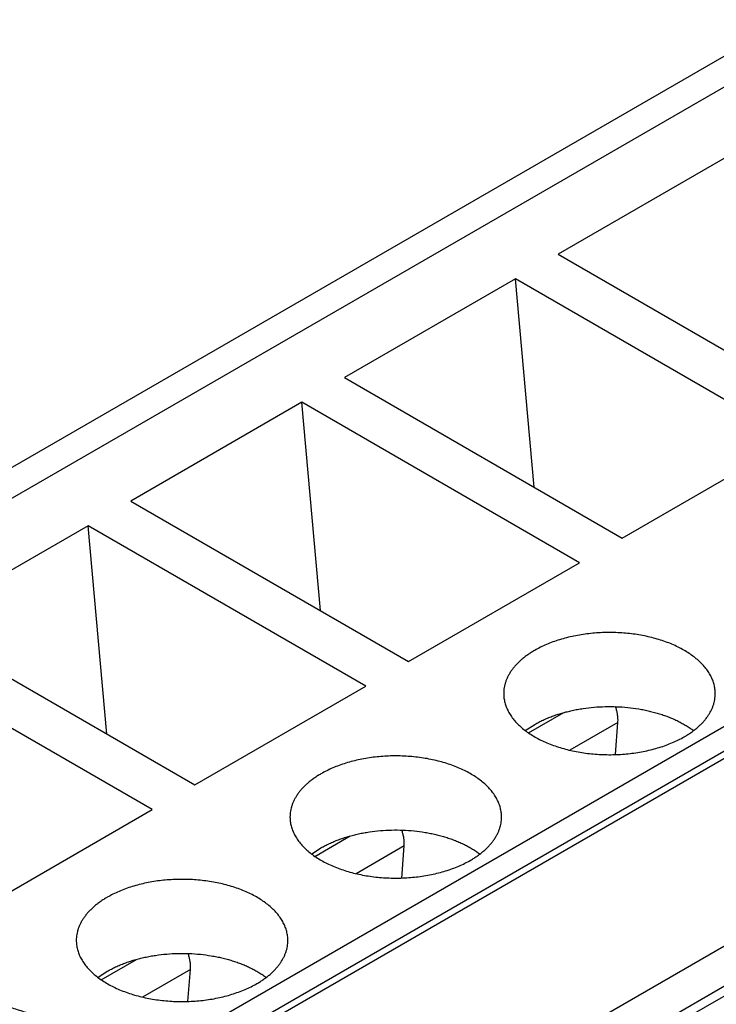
# Model space of a CAD drawing. Header units: inches. Extents: x 0 to 34, y 0 to 22.
# Tile 50 of 80: x 28.985 to 29.212, y 18.189 to 18.509. Entities that reach past the tile are written whole.
import ezdxf

# ---------------------------------------------------------------- set-up
doc = ezdxf.new("R2010")
doc.units = ezdxf.units.IN
doc.header["$LTSCALE"] = 1.87
doc.header["$MEASUREMENT"] = 0
doc.layers.get('0').update_dxf_attribs({"linetype": 'CONTINUOUS'})

msp = doc.modelspace()

# ---------------------------------------------------------------- linework, layer by layer
at = {"color": 7, "linetype": 'CONTINUOUS'}
for p, q in [((30.8587921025, 19.4464884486), (28.7360896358, 18.2208553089)), ((28.7508542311, 18.219392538), (30.8735566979, 19.4450256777)), ((28.9311116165, 18.1153151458), (31.0538140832, 19.3409482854)), ((28.9345914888, 18.1092878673), (31.0572939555, 19.334921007)), ((28.9345914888, 18.1068770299), (31.0572939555, 19.3325101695)), ((28.9874855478, 18.0763369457), (31.1101880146, 19.3019700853)), ((28.9958826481, 18.068085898), (31.1185949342, 19.2937133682)), ((31.1235164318, 19.2932257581), (29.0008041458, 18.067598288)), ((29.2164570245, 18.4649211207), (29.1607795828, 18.4327733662)), ((29.1607795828, 18.4327733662), (29.2512562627, 18.3805337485)), ((29.1468602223, 18.4247364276), (29.0911827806, 18.3925886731)), ((29.1529717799, 18.3569128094), (29.1468602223, 18.4247364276)), ((29.2373369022, 18.3724968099), (29.1468602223, 18.4247364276)), ((29.0911827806, 18.3925886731), (29.1816594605, 18.3403490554)), ((29.0772634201, 18.3845517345), (29.0215859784, 18.35240398)), ((29.1677401, 18.3323121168), (29.0772634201, 18.3845517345)), ((29.0833749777, 18.3167281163), (29.0772634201, 18.3845517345)), ((29.1816594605, 18.3403490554), (29.2373369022, 18.3724968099)), ((29.0215859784, 18.35240398), (29.1120626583, 18.3001643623)), ((29.0076666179, 18.3443670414), (28.9519891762, 18.3122192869)), ((29.0981432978, 18.2921274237), (29.0076666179, 18.3443670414)), ((29.0137781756, 18.2765434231), (29.0076666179, 18.3443670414)), ((29.1120626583, 18.3001643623), (29.1677401, 18.3323121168)), ((28.9519891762, 18.3122192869), (29.0424658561, 18.2599796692)), ((29.0285464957, 18.2519427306), (28.9380698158, 18.3041823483)), ((29.0424658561, 18.2599796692), (29.0981432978, 18.2921274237)), ((29.1511252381, 18.2769115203), (29.1626255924, 18.2835517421)), ((29.1500830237, 18.2776630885), (29.1531249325, 18.2796727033)), ((29.1802385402, 18.2802886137), (29.1646148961, 18.2712676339)), ((29.1794121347, 18.2698590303), (29.1802385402, 18.2802886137)), ((28.9728690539, 18.2197949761), (29.0285464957, 18.2519427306)), ((29.081528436, 18.2367268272), (29.0930287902, 18.243367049)), ((29.0804862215, 18.2374783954), (29.0835281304, 18.2394880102)), ((29.110641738, 18.2401039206), (29.0950180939, 18.2310829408)), ((29.1098153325, 18.2296743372), (29.110641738, 18.2401039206)), ((29.0119316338, 18.1965421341), (29.023431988, 18.2031823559)), ((29.0108894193, 18.1972937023), (29.0139313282, 18.1993033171)), ((29.0410449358, 18.1999192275), (29.0254212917, 18.1908982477)), ((29.0402185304, 18.1894896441), (29.0410449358, 18.1999192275))]:
    msp.add_line(p, q, dxfattribs=at)
for centre, start, end in [((29.1708310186, 18.2810296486), 355.4960840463, 0.0763713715), ((29.1012342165, 18.2408449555), 355.4960840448, 0.0763713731), ((29.0316374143, 18.2006602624), 355.4960840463, 0.0763713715)]:
    msp.add_arc(centre, 0.0094366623, start, end, dxfattribs=at)
for points, knots in [([(29.2119328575, 18.2897165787), (29.2119328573, 18.2899607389), (29.2119172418, 18.2904498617), (29.2118470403, 18.2911820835), (29.2117301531, 18.2919123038), (29.2115667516, 18.2926394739), (29.2113570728, 18.2933626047), (29.2111014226, 18.2940806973), (29.2108001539, 18.2947927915), (29.2103341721, 18.2957412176), (29.2096356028, 18.2969084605), (29.2086308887, 18.2982561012), (29.207457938, 18.2995564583), (29.2061233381, 18.3008026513), (29.204634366, 18.3019882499), (29.2029990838, 18.3031070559), (29.2012262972, 18.3041531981), (29.199325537, 18.3051211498), (29.1973070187, 18.3060057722), (29.1951815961, 18.306802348), (29.1929607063, 18.3075066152), (29.1906563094, 18.3081147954), (29.1882808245, 18.3086236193), (29.1858470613, 18.3090303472), (29.1833681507, 18.3093327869), (29.1808574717, 18.3095293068), (29.1783285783, 18.3096188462), (29.1757951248, 18.3096009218), (29.1732707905, 18.3094756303), (29.1707692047, 18.309243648), (29.1683038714, 18.308906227), (29.1658880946, 18.3084651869), (29.1635349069, 18.3079229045), (29.161256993, 18.3072822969), (29.1590666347, 18.3065468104), (29.1569755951, 18.3057203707), (29.1549952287, 18.3048074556), (29.1537335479, 18.3041324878), (29.1531249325, 18.3037810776)], [0, 0, 0, 0, 0.0106530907, 0.0213349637, 0.0320740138, 0.0428978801, 0.0538331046, 0.0649048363, 0.076136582, 0.0875500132, 0.1109905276, 0.1353679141, 0.1607809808, 0.1872959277, 0.2149486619, 0.2437476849, 0.2736771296, 0.3046997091, 0.3367594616, 0.3697842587, 0.4036880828, 0.4383730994, 0.4737315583, 0.5096475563, 0.5459986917, 0.5826576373, 0.6194936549, 0.65637407, 0.6931657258, 0.7297364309, 0.765956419, 0.8016998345, 0.8368462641, 0.8712823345, 0.9049033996, 0.9376153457, 0.9693365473, 1, 1, 1, 1]), ([(29.1531249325, 18.3037810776), (29.1527313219, 18.3035538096), (29.1519633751, 18.303088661), (29.1508582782, 18.3023499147), (29.1498171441, 18.301580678), (29.1488425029, 18.3007827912), (29.1479366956, 18.2999581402), (29.1471019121, 18.2991086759), (29.1463401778, 18.2982364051), (29.1456533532, 18.2973433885), (29.145043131, 18.2964317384), (29.1445110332, 18.2955036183), (29.1440584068, 18.2945612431), (29.1436864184, 18.2936068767), (29.1433960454, 18.2926428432), (29.1431880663, 18.2916714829), (29.1430630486, 18.2906952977), (29.1430352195, 18.2900421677), (29.1430352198, 18.2897165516)], [0, 0, 0, 0, 0.0752333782, 0.1485596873, 0.2199567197, 0.2894197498, 0.3569630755, 0.4226215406, 0.486452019, 0.5485347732, 0.6089745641, 0.6679013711, 0.7254705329, 0.7818621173, 0.837279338, 0.8919458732, 0.9461020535, 1, 1, 1, 1]), ([(29.1430352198, 18.2897165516), (29.14303522, 18.2894723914), (29.1430508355, 18.2889832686), (29.1431210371, 18.2882510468), (29.1432379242, 18.2875208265), (29.1434013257, 18.2867936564), (29.1436110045, 18.2860705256), (29.1438666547, 18.285352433), (29.1441679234, 18.2846403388), (29.1446339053, 18.2836919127), (29.1453324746, 18.2825246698), (29.1463371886, 18.2811770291), (29.1475101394, 18.2798766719), (29.1488447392, 18.278630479), (29.1503337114, 18.2774448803), (29.1519689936, 18.2763260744), (29.1537417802, 18.2752799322), (29.1556425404, 18.2743119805), (29.1576610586, 18.2734273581), (29.1597864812, 18.2726307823), (29.162007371, 18.2719265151), (29.1643117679, 18.2713183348), (29.1666872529, 18.270809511), (29.169121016, 18.2704027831), (29.1715999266, 18.2701003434), (29.1741106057, 18.2699038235), (29.1766394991, 18.2698142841), (29.1791729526, 18.2698322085), (29.1816972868, 18.2699575), (29.1841988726, 18.2701894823), (29.186664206, 18.2705269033), (29.1890799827, 18.2709679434), (29.1914331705, 18.2715102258), (29.1937110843, 18.2721508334), (29.1959014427, 18.2728863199), (29.1979924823, 18.2737127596), (29.1999728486, 18.2746256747), (29.2012345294, 18.2753006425), (29.2018431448, 18.2756520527)], [0, 0, 0, 0, 0.0106530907, 0.0213349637, 0.0320740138, 0.0428978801, 0.0538331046, 0.0649048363, 0.076136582, 0.0875500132, 0.1109905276, 0.1353679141, 0.1607809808, 0.1872959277, 0.2149486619, 0.2437476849, 0.2736771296, 0.3046997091, 0.3367594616, 0.3697842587, 0.4036880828, 0.4383730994, 0.4737315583, 0.5096475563, 0.5459986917, 0.5826576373, 0.6194936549, 0.65637407, 0.6931657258, 0.7297364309, 0.765956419, 0.8016998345, 0.8368462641, 0.8712823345, 0.9049033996, 0.9376153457, 0.9693365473, 1, 1, 1, 1]), ([(29.2018431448, 18.2756520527), (29.2022367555, 18.2758793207), (29.2030047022, 18.2763444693), (29.2041097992, 18.2770832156), (29.2051509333, 18.2778524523), (29.2061255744, 18.2786503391), (29.2070313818, 18.2794749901), (29.2078661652, 18.2803244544), (29.2086278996, 18.2811967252), (29.2093147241, 18.2820897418), (29.2099249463, 18.2830013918), (29.2104570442, 18.283929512), (29.2109096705, 18.2848718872), (29.211281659, 18.2858262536), (29.2115720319, 18.2867902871), (29.211780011, 18.2877616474), (29.2119050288, 18.2887378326), (29.2119328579, 18.2893909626), (29.2119328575, 18.2897165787)], [0, 0, 0, 0, 0.0752333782, 0.1485596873, 0.2199567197, 0.2894197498, 0.3569630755, 0.4226215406, 0.486452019, 0.5485347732, 0.6089745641, 0.6679013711, 0.7254705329, 0.7818621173, 0.837279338, 0.8919458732, 0.9461020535, 1, 1, 1, 1]), ([(29.1531249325, 18.2796727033), (29.1535632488, 18.279925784), (29.154463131, 18.2804177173), (29.1558606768, 18.2811040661), (29.1573194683, 18.2817464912), (29.1588353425, 18.2823431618), (29.160404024, 18.2828924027), (29.1620210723, 18.2833926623), (29.1636819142, 18.2838425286), (29.1653818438, 18.2842407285), (29.1671160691, 18.2845861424), (29.1694771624, 18.2849765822), (29.1724819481, 18.2853255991), (29.1761287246, 18.2855206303), (29.1797908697, 18.2854914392), (29.1834269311, 18.2852383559), (29.1864153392, 18.2848413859), (29.1887579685, 18.2844131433), (29.1904749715, 18.2840401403), (29.1921551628, 18.2836149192), (29.1937938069, 18.2831386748), (29.1953862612, 18.2826127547), (29.1969280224, 18.2820386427), (29.1984147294, 18.2814179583), (29.1998421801, 18.2807524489), (29.2012063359, 18.2800439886), (29.2025033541, 18.2792945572), (29.2037295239, 18.2785062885), (29.2045087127, 18.2779482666), (29.2048849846, 18.2776631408)], [0, 0, 0, 0, 0.0279720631, 0.0566564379, 0.0860241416, 0.1160406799, 0.146666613, 0.1778580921, 0.2095673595, 0.2417432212, 0.2743314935, 0.307275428, 0.3739845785, 0.4413891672, 0.5089828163, 0.5762548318, 0.6427018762, 0.6754680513, 0.7078487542, 0.7397885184, 0.771234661, 0.8021377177, 0.8324519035, 0.8621355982, 0.8911518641, 0.9194690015, 0.9470611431, 0.973908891, 1, 1, 1, 1]), ([(29.1802676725, 18.281042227), (29.1802676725, 18.2813935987), (29.1802305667, 18.2821149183), (29.1800748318, 18.2832117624), (29.1798196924, 18.2843384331), (29.1795888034, 18.2850889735), (29.1794581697, 18.2854657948)], [0, 0, 0, 0, 0.2334064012, 0.4789264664, 0.7350733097, 1, 1, 1, 1]), ([(29.1423360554, 18.2495318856), (29.1423360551, 18.2497760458), (29.1423204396, 18.2502651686), (29.1422502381, 18.2509973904), (29.1421333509, 18.2517276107), (29.1419699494, 18.2524547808), (29.1417602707, 18.2531779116), (29.1415046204, 18.2538960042), (29.1412033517, 18.2546080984), (29.1407373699, 18.2555565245), (29.1400388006, 18.2567237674), (29.1390340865, 18.2580714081), (29.1378611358, 18.2593717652), (29.1365265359, 18.2606179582), (29.1350375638, 18.2618035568), (29.1334022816, 18.2629223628), (29.131629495, 18.263968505), (29.1297287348, 18.2649364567), (29.1277102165, 18.2658210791), (29.125584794, 18.2666176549), (29.1233639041, 18.2673219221), (29.1210595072, 18.2679301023), (29.1186840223, 18.2684389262), (29.1162502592, 18.2688456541), (29.1137713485, 18.2691480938), (29.1112606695, 18.2693446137), (29.1087317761, 18.2694341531), (29.1061983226, 18.2694162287), (29.1036739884, 18.2692909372), (29.1011724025, 18.2690589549), (29.0987070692, 18.2687215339), (29.0962912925, 18.2682804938), (29.0939381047, 18.2677382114), (29.0916601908, 18.2670976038), (29.0894698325, 18.2663621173), (29.0873787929, 18.2655356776), (29.0853984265, 18.2646227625), (29.0841367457, 18.2639477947), (29.0835281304, 18.2635963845)], [0, 0, 0, 0, 0.0106530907, 0.0213349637, 0.0320740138, 0.0428978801, 0.0538331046, 0.0649048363, 0.076136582, 0.0875500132, 0.1109905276, 0.1353679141, 0.1607809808, 0.1872959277, 0.2149486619, 0.2437476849, 0.2736771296, 0.3046997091, 0.3367594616, 0.3697842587, 0.4036880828, 0.4383730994, 0.4737315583, 0.5096475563, 0.5459986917, 0.5826576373, 0.6194936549, 0.65637407, 0.6931657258, 0.7297364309, 0.765956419, 0.8016998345, 0.8368462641, 0.8712823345, 0.9049033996, 0.9376153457, 0.9693365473, 1, 1, 1, 1]), ([(29.0835281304, 18.2635963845), (29.0831345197, 18.2633691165), (29.0823665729, 18.2629039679), (29.081261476, 18.2621652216), (29.0802203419, 18.2613959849), (29.0792457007, 18.2605980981), (29.0783398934, 18.2597734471), (29.0775051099, 18.2589239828), (29.0767433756, 18.258051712), (29.076056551, 18.2571586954), (29.0754463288, 18.2562470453), (29.074914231, 18.2553189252), (29.0744616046, 18.25437655), (29.0740896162, 18.2534221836), (29.0737992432, 18.2524581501), (29.0735912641, 18.2514867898), (29.0734662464, 18.2505106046), (29.0734384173, 18.2498574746), (29.0734384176, 18.2495318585)], [0, 0, 0, 0, 0.0752333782, 0.1485596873, 0.2199567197, 0.2894197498, 0.3569630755, 0.4226215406, 0.486452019, 0.5485347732, 0.6089745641, 0.6679013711, 0.7254705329, 0.7818621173, 0.837279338, 0.8919458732, 0.9461020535, 1, 1, 1, 1]), ([(29.0734384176, 18.2495318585), (29.0734384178, 18.2492876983), (29.0734540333, 18.2487985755), (29.0735242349, 18.2480663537), (29.073641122, 18.2473361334), (29.0738045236, 18.2466089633), (29.0740142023, 18.2458858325), (29.0742698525, 18.2451677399), (29.0745711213, 18.2444556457), (29.0750371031, 18.2435072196), (29.0757356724, 18.2423399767), (29.0767403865, 18.240992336), (29.0779133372, 18.2396919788), (29.079247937, 18.2384457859), (29.0807369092, 18.2372601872), (29.0823721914, 18.2361413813), (29.084144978, 18.2350952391), (29.0860457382, 18.2341272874), (29.0880642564, 18.233242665), (29.090189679, 18.2324460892), (29.0924105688, 18.231741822), (29.0947149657, 18.2311336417), (29.0970904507, 18.2306248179), (29.0995242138, 18.2302180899), (29.1020031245, 18.2299156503), (29.1045138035, 18.2297191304), (29.1070426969, 18.229629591), (29.1095761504, 18.2296475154), (29.1121004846, 18.2297728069), (29.1146020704, 18.2300047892), (29.1170674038, 18.2303422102), (29.1194831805, 18.2307832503), (29.1218363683, 18.2313255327), (29.1241142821, 18.2319661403), (29.1263046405, 18.2327016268), (29.1283956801, 18.2335280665), (29.1303760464, 18.2344409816), (29.1316377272, 18.2351159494), (29.1322463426, 18.2354673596)], [0, 0, 0, 0, 0.0106530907, 0.0213349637, 0.0320740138, 0.0428978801, 0.0538331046, 0.0649048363, 0.076136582, 0.0875500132, 0.1109905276, 0.1353679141, 0.1607809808, 0.1872959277, 0.2149486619, 0.2437476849, 0.2736771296, 0.3046997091, 0.3367594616, 0.3697842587, 0.4036880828, 0.4383730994, 0.4737315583, 0.5096475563, 0.5459986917, 0.5826576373, 0.6194936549, 0.65637407, 0.6931657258, 0.7297364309, 0.765956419, 0.8016998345, 0.8368462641, 0.8712823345, 0.9049033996, 0.9376153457, 0.9693365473, 1, 1, 1, 1]), ([(29.1322463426, 18.2354673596), (29.1326399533, 18.2356946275), (29.1334079, 18.2361597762), (29.134512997, 18.2368985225), (29.1355541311, 18.2376677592), (29.1365287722, 18.238465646), (29.1374345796, 18.239290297), (29.1382693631, 18.2401397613), (29.1390310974, 18.2410120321), (29.139717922, 18.2419050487), (29.1403281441, 18.2428166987), (29.140860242, 18.2437448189), (29.1413128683, 18.2446871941), (29.1416848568, 18.2456415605), (29.1419752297, 18.246605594), (29.1421832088, 18.2475769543), (29.1423082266, 18.2485531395), (29.1423360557, 18.2492062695), (29.1423360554, 18.2495318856)], [0, 0, 0, 0, 0.0752333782, 0.1485596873, 0.2199567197, 0.2894197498, 0.3569630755, 0.4226215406, 0.486452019, 0.5485347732, 0.6089745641, 0.6679013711, 0.7254705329, 0.7818621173, 0.837279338, 0.8919458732, 0.9461020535, 1, 1, 1, 1]), ([(29.0835281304, 18.2394880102), (29.0839664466, 18.2397410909), (29.0848663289, 18.2402330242), (29.0862638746, 18.240919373), (29.0877226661, 18.2415617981), (29.0892385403, 18.2421584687), (29.0908072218, 18.2427077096), (29.0924242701, 18.2432079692), (29.094085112, 18.2436578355), (29.0957850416, 18.2440560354), (29.0975192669, 18.2444014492), (29.0998803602, 18.2447918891), (29.1028851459, 18.245140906), (29.1065319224, 18.2453359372), (29.1101940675, 18.2453067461), (29.1138301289, 18.2450536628), (29.116818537, 18.2446566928), (29.1191611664, 18.2442284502), (29.1208781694, 18.2438554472), (29.1225583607, 18.2434302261), (29.1241970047, 18.2429539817), (29.125789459, 18.2424280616), (29.1273312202, 18.2418539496), (29.1288179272, 18.2412332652), (29.1302453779, 18.2405677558), (29.1316095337, 18.2398592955), (29.1329065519, 18.2391098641), (29.1341327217, 18.2383215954), (29.1349119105, 18.2377635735), (29.1352881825, 18.2374784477)], [0, 0, 0, 0, 0.0279720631, 0.0566564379, 0.0860241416, 0.1160406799, 0.146666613, 0.1778580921, 0.2095673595, 0.2417432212, 0.2743314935, 0.307275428, 0.3739845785, 0.4413891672, 0.5089828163, 0.5762548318, 0.6427018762, 0.6754680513, 0.7078487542, 0.7397885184, 0.771234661, 0.8021377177, 0.8324519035, 0.8621355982, 0.8911518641, 0.9194690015, 0.9470611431, 0.973908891, 1, 1, 1, 1]), ([(29.1106708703, 18.2408575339), (29.1106708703, 18.2412089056), (29.1106337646, 18.2419302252), (29.1104780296, 18.2430270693), (29.1102228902, 18.24415374), (29.1099920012, 18.2449042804), (29.1098613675, 18.2452811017)], [0, 0, 0, 0, 0.2334064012, 0.4789264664, 0.7350733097, 1, 1, 1, 1]), ([(29.0727392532, 18.2093471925), (29.0727392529, 18.2095913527), (29.0727236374, 18.2100804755), (29.0726534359, 18.2108126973), (29.0725365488, 18.2115429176), (29.0723731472, 18.2122700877), (29.0721634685, 18.2129932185), (29.0719078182, 18.2137113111), (29.0716065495, 18.2144234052), (29.0711405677, 18.2153718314), (29.0704419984, 18.2165390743), (29.0694372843, 18.217886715), (29.0682643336, 18.2191870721), (29.0669297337, 18.220433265), (29.0654407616, 18.2216188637), (29.0638054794, 18.2227376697), (29.0620326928, 18.2237838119), (29.0601319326, 18.2247517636), (29.0581134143, 18.225636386), (29.0559879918, 18.2264329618), (29.0537671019, 18.227137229), (29.0514627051, 18.2277454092), (29.0490872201, 18.2282542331), (29.046653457, 18.228660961), (29.0441745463, 18.2289634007), (29.0416638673, 18.2291599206), (29.0391349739, 18.22924946), (29.0366015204, 18.2292315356), (29.0340771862, 18.2291062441), (29.0315756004, 18.2288742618), (29.029110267, 18.2285368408), (29.0266944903, 18.2280958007), (29.0243413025, 18.2275535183), (29.0220633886, 18.2269129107), (29.0198730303, 18.2261774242), (29.0177819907, 18.2253509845), (29.0158016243, 18.2244380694), (29.0145399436, 18.2237631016), (29.0139313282, 18.2234116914)], [0, 0, 0, 0, 0.0106530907, 0.0213349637, 0.0320740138, 0.0428978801, 0.0538331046, 0.0649048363, 0.076136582, 0.0875500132, 0.1109905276, 0.1353679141, 0.1607809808, 0.1872959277, 0.2149486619, 0.2437476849, 0.2736771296, 0.3046997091, 0.3367594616, 0.3697842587, 0.4036880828, 0.4383730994, 0.4737315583, 0.5096475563, 0.5459986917, 0.5826576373, 0.6194936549, 0.65637407, 0.6931657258, 0.7297364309, 0.765956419, 0.8016998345, 0.8368462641, 0.8712823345, 0.9049033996, 0.9376153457, 0.9693365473, 1, 1, 1, 1]), ([(29.0139313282, 18.2234116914), (29.0135377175, 18.2231844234), (29.0127697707, 18.2227192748), (29.0116646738, 18.2219805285), (29.0106235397, 18.2212112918), (29.0096488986, 18.220413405), (29.0087430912, 18.219588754), (29.0079083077, 18.2187392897), (29.0071465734, 18.2178670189), (29.0064597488, 18.2169740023), (29.0058495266, 18.2160623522), (29.0053174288, 18.2151342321), (29.0048648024, 18.2141918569), (29.004492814, 18.2132374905), (29.004202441, 18.212273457), (29.0039944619, 18.2113020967), (29.0038694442, 18.2103259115), (29.0038416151, 18.2096727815), (29.0038416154, 18.2093471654)], [0, 0, 0, 0, 0.0752333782, 0.1485596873, 0.2199567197, 0.2894197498, 0.3569630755, 0.4226215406, 0.486452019, 0.5485347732, 0.6089745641, 0.6679013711, 0.7254705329, 0.7818621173, 0.837279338, 0.8919458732, 0.9461020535, 1, 1, 1, 1]), ([(29.0038416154, 18.2093471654), (29.0038416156, 18.2091030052), (29.0038572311, 18.2086138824), (29.0039274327, 18.2078816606), (29.0040443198, 18.2071514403), (29.0042077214, 18.2064242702), (29.0044174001, 18.2057011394), (29.0046730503, 18.2049830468), (29.0049743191, 18.2042709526), (29.0054403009, 18.2033225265), (29.0061388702, 18.2021552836), (29.0071435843, 18.2008076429), (29.008316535, 18.1995072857), (29.0096511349, 18.1982610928), (29.011140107, 18.1970754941), (29.0127753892, 18.1959566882), (29.0145481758, 18.194910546), (29.016448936, 18.1939425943), (29.0184674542, 18.1930579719), (29.0205928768, 18.1922613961), (29.0228137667, 18.1915571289), (29.0251181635, 18.1909489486), (29.0274936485, 18.1904401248), (29.0299274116, 18.1900333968), (29.0324063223, 18.1897309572), (29.0349170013, 18.1895344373), (29.0374458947, 18.1894448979), (29.0399793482, 18.1894628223), (29.0425036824, 18.1895881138), (29.0450052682, 18.1898200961), (29.0474706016, 18.1901575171), (29.0498863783, 18.1905985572), (29.0522395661, 18.1911408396), (29.05451748, 18.1917814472), (29.0567078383, 18.1925169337), (29.0587988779, 18.1933433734), (29.0607792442, 18.1942562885), (29.062040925, 18.1949312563), (29.0626495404, 18.1952826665)], [0, 0, 0, 0, 0.0106530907, 0.0213349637, 0.0320740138, 0.0428978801, 0.0538331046, 0.0649048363, 0.076136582, 0.0875500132, 0.1109905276, 0.1353679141, 0.1607809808, 0.1872959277, 0.2149486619, 0.2437476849, 0.2736771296, 0.3046997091, 0.3367594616, 0.3697842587, 0.4036880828, 0.4383730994, 0.4737315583, 0.5096475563, 0.5459986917, 0.5826576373, 0.6194936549, 0.65637407, 0.6931657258, 0.7297364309, 0.765956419, 0.8016998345, 0.8368462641, 0.8712823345, 0.9049033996, 0.9376153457, 0.9693365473, 1, 1, 1, 1]), ([(29.0626495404, 18.1952826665), (29.0630431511, 18.1955099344), (29.0638110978, 18.1959750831), (29.0649161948, 18.1967138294), (29.0659573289, 18.1974830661), (29.06693197, 18.1982809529), (29.0678377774, 18.1991056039), (29.0686725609, 18.1999550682), (29.0694342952, 18.200827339), (29.0701211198, 18.2017203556), (29.0707313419, 18.2026320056), (29.0712634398, 18.2035601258), (29.0717160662, 18.204502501), (29.0720880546, 18.2054568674), (29.0723784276, 18.2064209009), (29.0725864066, 18.2073922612), (29.0727114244, 18.2083684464), (29.0727392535, 18.2090215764), (29.0727392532, 18.2093471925)], [0, 0, 0, 0, 0.0752333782, 0.1485596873, 0.2199567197, 0.2894197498, 0.3569630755, 0.4226215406, 0.486452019, 0.5485347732, 0.6089745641, 0.6679013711, 0.7254705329, 0.7818621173, 0.837279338, 0.8919458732, 0.9461020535, 1, 1, 1, 1]), ([(29.0139313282, 18.1993033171), (29.0143696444, 18.1995563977), (29.0152695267, 18.2000483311), (29.0166670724, 18.2007346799), (29.0181258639, 18.201377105), (29.0196417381, 18.2019737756), (29.0212104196, 18.2025230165), (29.0228274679, 18.2030232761), (29.0244883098, 18.2034731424), (29.0261882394, 18.2038713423), (29.0279224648, 18.2042167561), (29.030283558, 18.204607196), (29.0332883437, 18.2049562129), (29.0369351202, 18.2051512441), (29.0405972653, 18.205122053), (29.0442333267, 18.2048689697), (29.0472217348, 18.2044719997), (29.0495643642, 18.2040437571), (29.0512813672, 18.2036707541), (29.0529615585, 18.203245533), (29.0546002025, 18.2027692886), (29.0561926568, 18.2022433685), (29.057734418, 18.2016692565), (29.0592211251, 18.2010485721), (29.0606485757, 18.2003830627), (29.0620127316, 18.1996746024), (29.0633097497, 18.198925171), (29.0645359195, 18.1981369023), (29.0653151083, 18.1975788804), (29.0656913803, 18.1972937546)], [0, 0, 0, 0, 0.0279720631, 0.0566564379, 0.0860241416, 0.1160406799, 0.146666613, 0.1778580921, 0.2095673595, 0.2417432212, 0.2743314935, 0.307275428, 0.3739845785, 0.4413891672, 0.5089828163, 0.5762548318, 0.6427018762, 0.6754680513, 0.7078487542, 0.7397885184, 0.771234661, 0.8021377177, 0.8324519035, 0.8621355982, 0.8911518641, 0.9194690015, 0.9470611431, 0.973908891, 1, 1, 1, 1]), ([(29.0410740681, 18.2006728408), (29.0410740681, 18.2010242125), (29.0410369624, 18.2017455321), (29.0408812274, 18.2028423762), (29.040626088, 18.2039690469), (29.040395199, 18.2047195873), (29.0402645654, 18.2050964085)], [0, 0, 0, 0, 0.2334064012, 0.4789264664, 0.7350733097, 1, 1, 1, 1]), ([(29.003142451, 18.1691624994), (29.0031424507, 18.1694066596), (29.0031268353, 18.1698957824), (29.0030566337, 18.1706280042), (29.0029397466, 18.1713582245), (29.002776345, 18.1720853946), (29.0025666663, 18.1728085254), (29.0023110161, 18.173526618), (29.0020097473, 18.1742387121), (29.0015437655, 18.1751871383), (29.0008451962, 18.1763543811), (28.9998404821, 18.1777020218), (28.9986675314, 18.179002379), (28.9973329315, 18.1802485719), (28.9958439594, 18.1814341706), (28.9942086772, 18.1825529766), (28.9924358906, 18.1835991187), (28.9905351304, 18.1845670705), (28.9885166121, 18.1854516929), (28.9863911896, 18.1862482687), (28.9841702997, 18.1869525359), (28.9818659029, 18.1875607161), (28.9794904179, 18.18806954), (28.9770566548, 18.1884762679), (28.9745777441, 18.1887787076), (28.9720670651, 18.1889752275), (28.9695381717, 18.1890647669), (28.9670047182, 18.1890468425), (28.964480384, 18.188921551), (28.9619787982, 18.1886895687), (28.9595134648, 18.1883521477), (28.9570976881, 18.1879111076), (28.9547445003, 18.1873688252), (28.9524665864, 18.1867282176), (28.9502762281, 18.1859927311), (28.9481851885, 18.1851662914), (28.9462048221, 18.1842533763), (28.9449431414, 18.1835784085), (28.944334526, 18.1832269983)], [0, 0, 0, 0, 0.0106530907, 0.0213349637, 0.0320740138, 0.0428978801, 0.0538331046, 0.0649048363, 0.076136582, 0.0875500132, 0.1109905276, 0.1353679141, 0.1607809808, 0.1872959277, 0.2149486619, 0.2437476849, 0.2736771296, 0.3046997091, 0.3367594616, 0.3697842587, 0.4036880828, 0.4383730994, 0.4737315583, 0.5096475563, 0.5459986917, 0.5826576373, 0.6194936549, 0.65637407, 0.6931657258, 0.7297364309, 0.765956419, 0.8016998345, 0.8368462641, 0.8712823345, 0.9049033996, 0.9376153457, 0.9693365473, 1, 1, 1, 1])]:
    msp.add_open_spline(points, degree=3, knots=knots, dxfattribs=at)

doc.saveas('drawing.dxf')
